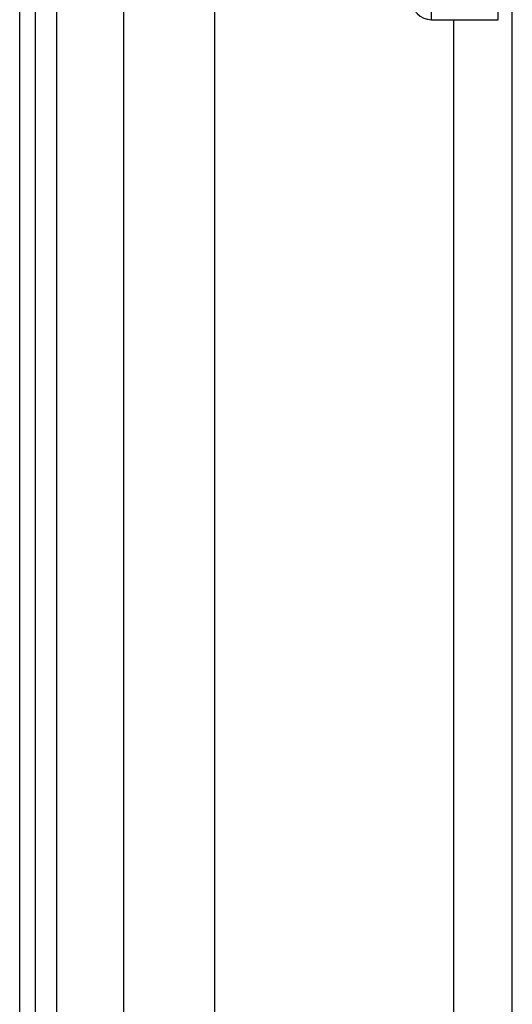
# Model space of a CAD drawing. Header units: inches. Extents: x 4 to 149, y 7 to 82.
# Tile 92 of 188: x 3.9 to 6.04, y 39.53 to 43.8. Entities that reach past the tile are written whole.
import ezdxf

# ---------------------------------------------------------------- set-up
doc = ezdxf.new("R2010")
doc.units = ezdxf.units.IN
doc.header["$MEASUREMENT"] = 0
doc.layers.add('Visible Edges(ANSI)', color=7, linetype='Continuous', lineweight=25)
doc.layers.add('Visible Tangent Edges(ANSI)', color=7, linetype='Continuous', lineweight=25)

msp = doc.modelspace()

# ---------------------------------------------------------------- linework, layer by layer
at = {"layer": 'Visible Edges(ANSI)'}
for p, q in [((3.9015, 54.4124), (3.9015, 12.9314)), ((3.9695, 12.9314), (3.9695, 54.4124)), ((4.3536, 34.0553), (4.3536, 49.9405)), ((4.7473, 49.9396), (4.7473, 34.0563)), ((5.9765, 43.7966), (5.9765, 43.8826)), ((6.0385, 38.9608), (6.0385, 43.8826)), ((5.6875, 43.7966), (5.9765, 43.7966)), ((5.7843, 39.0468), (5.7843, 43.7966))]:
    msp.add_line(p, q, dxfattribs=at)
msp.add_arc((5.6875, 43.8826), 0.086, 180, 270, dxfattribs=at)
at = {"layer": 'Visible Tangent Edges(ANSI)'}
for p, q in [((4.0625, 12.9314), (4.0625, 54.4124)), ((5.6875, 43.7966), (5.6875, 43.8826))]:
    msp.add_line(p, q, dxfattribs=at)

doc.saveas('drawing.dxf')
